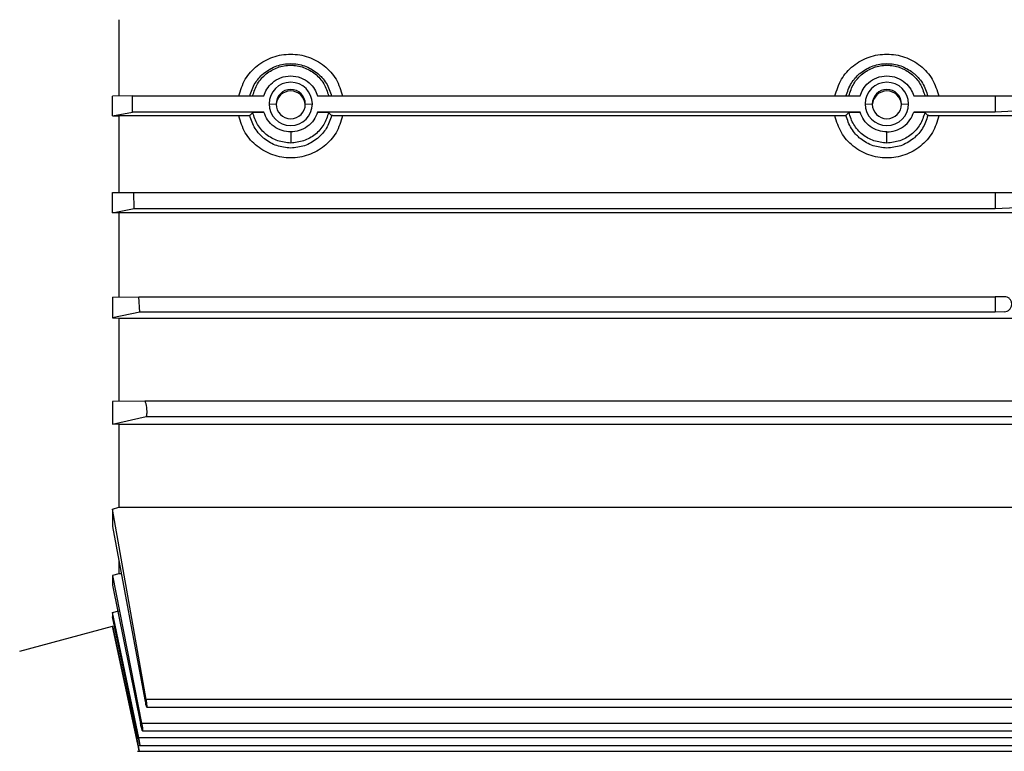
# Model space of a CAD drawing. Header units: millimetres. Extents: x 0 to 420, y 0 to 297.
# Tile 60 of 133: x 143.19 to 146.85, y 230.29 to 233.02. Entities that reach past the tile are written whole.
import ezdxf

# ---------------------------------------------------------------- set-up
doc = ezdxf.new("R2010")
doc.units = ezdxf.units.MM

msp = doc.modelspace()

# ---------------------------------------------------------------- linework, layer by layer
at = {"color": 7, "linetype": 'Continuous', "lineweight": 25}
for p, q in [((143.5563, 233.01693), (143.5563, 232.73272)), ((143.6067, 232.73355), (143.53335, 232.73273)), ((143.53335, 232.65905), (143.53335, 232.73273)), ((143.60666, 232.70348), (143.6067, 232.73355)), ((143.6067, 232.73355), (144.09613, 232.73355)), ((144.29598, 232.73355), (146.31519, 232.73355)), ((146.51504, 232.73355), (146.81858, 232.73355)), ((146.81858, 232.73355), (146.91193, 232.73377)), ((146.81858, 232.73355), (146.81858, 232.67342)), ((143.6067, 232.67342), (143.60666, 232.70348)), ((144.11536, 232.70348), (144.14158, 232.70291)), ((144.25052, 232.70291), (144.27674, 232.70348)), ((146.33442, 232.70348), (146.36065, 232.70291)), ((146.46958, 232.70291), (146.49581, 232.70348)), ((143.53335, 232.65905), (143.6067, 232.67342)), ((143.53335, 232.65905), (143.5563, 232.6588)), ((144.00276, 232.6588), (143.5563, 232.6588)), ((143.5563, 232.6588), (143.5563, 232.37339)), ((144.09613, 232.67342), (143.6067, 232.67342)), ((144.04366, 232.66039), (144.05471, 232.67182)), ((146.31519, 232.67342), (144.29598, 232.67342)), ((144.33739, 232.67182), (144.34845, 232.66039)), ((146.22183, 232.6588), (144.38934, 232.6588)), ((146.26272, 232.66039), (146.27378, 232.67182)), ((146.81858, 232.67342), (146.51504, 232.67342)), ((146.55645, 232.67182), (146.56751, 232.66039)), ((147.46413, 232.6588), (146.6084, 232.6588)), ((146.91193, 232.67731), (146.81858, 232.67342)), ((143.53335, 232.3734), (143.61178, 232.37428)), ((143.53335, 232.29859), (143.53335, 232.3734)), ((143.61378, 232.31469), (143.61178, 232.37428)), ((143.61178, 232.37428), (146.81858, 232.37428)), ((146.81858, 232.37428), (146.89817, 232.37447)), ((146.81858, 232.37428), (146.81858, 232.31469)), ((143.53335, 232.29859), (143.61378, 232.31469)), ((143.61378, 232.31469), (146.81858, 232.31469)), ((146.81858, 232.31469), (146.89817, 232.31801)), ((143.5563, 232.29833), (143.53335, 232.29859)), ((147.46413, 232.29833), (143.5563, 232.29833)), ((143.5563, 232.29833), (143.5563, 231.98499)), ((143.53335, 231.98501), (143.63049, 231.98614)), ((143.53335, 231.98501), (143.53335, 231.90691)), ((143.63438, 231.92836), (143.63049, 231.98614)), ((143.63049, 231.98614), (146.81858, 231.98614)), ((146.85219, 231.98622), (146.81858, 231.98614)), ((146.81858, 231.98614), (146.81858, 231.92836)), ((143.63438, 231.92836), (143.53335, 231.90691)), ((146.81858, 231.92836), (143.63438, 231.92836)), ((146.85219, 231.92976), (146.81858, 231.92836)), ((143.53335, 231.90691), (143.5563, 231.90663)), ((143.5563, 231.90663), (147.46413, 231.90663)), ((143.5563, 231.90663), (143.5563, 231.5957)), ((143.65281, 231.59724), (143.53335, 231.59572)), ((143.53335, 231.59572), (143.53335, 231.5113)), ((147.46413, 231.59724), (143.65281, 231.59724)), ((143.53335, 231.5113), (143.65833, 231.54078)), ((143.5563, 231.51097), (143.53335, 231.5113)), ((147.46413, 231.51097), (143.5563, 231.51097)), ((143.5563, 231.51097), (143.5563, 231.2032)), ((143.65833, 231.54078), (147.46413, 231.54078)), ((143.53335, 231.19522), (143.5563, 231.2032)), ((143.53335, 231.19522), (143.53335, 231.13126)), ((143.65833, 230.48676), (143.53335, 231.19522)), ((143.5563, 231.2032), (147.26641, 231.2032)), ((143.53335, 231.13126), (143.65281, 230.48552)), ((143.5563, 231.00292), (143.5563, 230.95488)), ((143.5563, 230.95488), (143.53335, 230.94806)), ((143.53335, 230.94806), (143.53335, 230.91316)), ((143.53335, 230.94806), (143.64109, 230.39898)), ((143.56598, 230.95488), (143.5563, 230.95488)), ((143.53335, 230.91316), (143.63734, 230.39774)), ((143.53335, 230.81099), (143.5563, 230.81731)), ((143.53335, 230.81099), (143.53335, 230.79496)), ((143.6304, 230.34449), (143.53335, 230.81099)), ((143.62857, 230.34325), (143.53335, 230.79496)), ((143.18738, 230.66717), (143.53335, 230.75987)), ((143.53335, 230.7615), (143.53335, 230.75988)), ((143.53335, 230.7615), (143.62654, 230.32283)), ((143.62654, 230.32159), (143.53335, 230.75988)), ((147.46413, 230.48676), (143.65833, 230.48676)), ((143.66071, 230.45845), (147.46413, 230.45845)), ((143.64109, 230.39898), (147.46413, 230.39898)), ((143.64472, 230.37067), (147.46413, 230.37067)), ((147.46413, 230.34449), (143.6304, 230.34449)), ((143.62836, 230.31618), (147.46413, 230.31618)), ((143.62633, 230.29453), (147.46413, 230.29453))]:
    msp.add_line(p, q, dxfattribs=at)
for centre, radius, start, end in [((144.19605, 232.70347), 0.08069, 0.01115, 179.98885), ((144.19605, 232.7029), 0.05447, 0.01115, 179.98885), ((144.19605, 232.69726), 0.05447, 2.97663, 177.02337), ((146.41512, 232.70347), 0.08069, 0.01115, 179.98885), ((146.41512, 232.7029), 0.05447, 0.01115, 179.98885), ((146.41512, 232.69726), 0.05447, 2.97663, 177.02337), ((144.19605, 232.7035), 0.08069, 180.01115, 359.98885), ((144.19605, 232.70292), 0.05447, 180.01115, 359.98885), ((146.41512, 232.7035), 0.08069, 180.01115, 359.98885), ((146.41512, 232.70292), 0.05447, 180.01115, 359.98885)]:
    msp.add_arc(centre, radius, start, end, dxfattribs=at)
for points, knots in [([(144.00276, 232.73272), (144.00942, 232.75426), (144.02272, 232.79734), (144.06924, 232.84814), (144.1286, 232.88116), (144.196, 232.89252), (144.26342, 232.88119), (144.32282, 232.84818), (144.36937, 232.79736), (144.38268, 232.75426), (144.38934, 232.73272)], [0, 0, 0, 0, 0.12500393, 0.24994947, 0.37491662, 0.49990137, 0.62490779, 0.74994532, 0.87499267, 1, 1, 1, 1]), ([(146.22183, 232.73272), (146.22848, 232.75425), (146.24178, 232.79732), (146.28829, 232.84813), (146.34766, 232.88116), (146.41507, 232.89252), (146.4825, 232.88119), (146.5419, 232.84817), (146.58844, 232.79735), (146.60175, 232.75426), (146.6084, 232.73272)], [0, 0, 0, 0, 0.1249496, 0.2499159, 0.3749079, 0.4999178, 0.6249408, 0.7499748, 0.8750037, 1, 1, 1, 1]), ([(144.04366, 232.73281), (144.0493, 232.74942), (144.05984, 232.78047), (144.0832, 232.80653), (144.09636, 232.8176), (144.09814, 232.81903), (144.09863, 232.81942), (144.11239, 232.83033), (144.14353, 232.84749), (144.19602, 232.85636), (144.24853, 232.84751), (144.2797, 232.83034), (144.29337, 232.8195), (144.29352, 232.81939), (144.29399, 232.81901), (144.29574, 232.8176), (144.3023, 232.8121), (144.31427, 232.80028), (144.33443, 232.77441), (144.34284, 232.74945), (144.34845, 232.73281)], [0, 0, 0, 0, 0.1248419, 0.2334294, 0.2454279, 0.2486265, 0.2497999, 0.2499576, 0.3748712, 0.4997319, 0.6247491, 0.7497561, 0.7499138, 0.7501882, 0.7510874, 0.7542874, 0.7662925, 0.8126878, 0.8751497, 1, 1, 1, 1]), ([(146.26272, 232.73281), (146.26836, 232.74942), (146.27891, 232.78047), (146.30226, 232.80653), (146.31543, 232.8176), (146.3172, 232.81903), (146.3177, 232.81942), (146.33145, 232.83033), (146.36259, 232.84749), (146.41506, 232.85636), (146.46754, 232.84753), (146.49874, 232.83036), (146.51253, 232.81943), (146.51308, 232.81899), (146.51487, 232.81755), (146.52136, 232.8121), (146.5333, 232.80032), (146.55345, 232.77451), (146.5619, 232.74946), (146.56751, 232.73281)], [0, 0, 0, 0, 0.12484446, 0.23341905, 0.24541981, 0.24862364, 0.24980279, 0.24996275, 0.37487858, 0.49973982, 0.62459123, 0.7494913, 0.75008976, 0.75112998, 0.75453561, 0.76664664, 0.8120352, 0.87504188, 1, 1, 1, 1]), ([(144.09613, 232.73355), (144.09941, 232.74205), (144.10653, 232.76047), (144.12781, 232.78471), (144.15847, 232.80322), (144.19605, 232.81018), (144.23363, 232.80322), (144.26429, 232.78471), (144.28557, 232.76047), (144.29269, 232.74205), (144.29598, 232.73355)], [0, 0, 0, 0, 0.10234848, 0.2218879, 0.35644673, 0.49999963, 0.64355259, 0.77811161, 0.89765127, 1, 1, 1, 1]), ([(146.31519, 232.73355), (146.31848, 232.74205), (146.3256, 232.76047), (146.34688, 232.78471), (146.37753, 232.80322), (146.41512, 232.81018), (146.4527, 232.80322), (146.48335, 232.78471), (146.50463, 232.76047), (146.51176, 232.74205), (146.51504, 232.73355)], [0, 0, 0, 0, 0.10234848, 0.2218879, 0.35644673, 0.49999963, 0.64355259, 0.77811161, 0.89765127, 1, 1, 1, 1]), ([(144.04366, 232.66039), (144.04285, 232.66018), (144.04124, 232.65975), (144.03159, 232.65923), (144.0183, 232.65887), (144.00795, 232.65882), (144.00276, 232.6588)], [0, 0, 0, 0, 0.2498887, 0.4996443, 0.7490472, 1, 1, 1, 1]), ([(144.38934, 232.6588), (144.38268, 232.63722), (144.36938, 232.59409), (144.32286, 232.54312), (144.2635, 232.50997), (144.1961, 232.49856), (144.12868, 232.50994), (144.06928, 232.54308), (144.02273, 232.59407), (144.00942, 232.63722), (144.00276, 232.6588)], [0, 0, 0, 0, 0.125004, 0.2499495, 0.3749167, 0.4999014, 0.6249079, 0.7499454, 0.8749928, 1, 1, 1, 1]), ([(144.19605, 232.53937), (144.1785, 232.54108), (144.14346, 232.54449), (144.11226, 232.56266), (144.09852, 232.57362), (144.09802, 232.57402), (144.09627, 232.57544), (144.08974, 232.58095), (144.0778, 232.5928), (144.05767, 232.61873), (144.04926, 232.64374), (144.04366, 232.66039)], [0, 0, 0, 0, 0.2505849, 0.5000807, 0.5010183, 0.5028755, 0.5093487, 0.5333279, 0.6253496, 0.7505787, 1, 1, 1, 1]), ([(144.05471, 232.67182), (144.05553, 232.67203), (144.05717, 232.67246), (144.06699, 232.67299), (144.08047, 232.67335), (144.09091, 232.6734), (144.09613, 232.67342)], [0, 0, 0, 0, 0.2502285, 0.50021002, 0.75009106, 1, 1, 1, 1]), ([(144.19605, 232.59916), (144.18534, 232.60012), (144.16325, 232.60209), (144.13313, 232.61817), (144.10866, 232.64236), (144.10024, 232.66322), (144.09613, 232.67342)], [0, 0, 0, 0, 0.2408455, 0.4963447, 0.7538156, 1, 1, 1, 1]), ([(144.29598, 232.67342), (144.29186, 232.66322), (144.28344, 232.64236), (144.25897, 232.61817), (144.22885, 232.60209), (144.20677, 232.60012), (144.19605, 232.59916)], [0, 0, 0, 0, 0.2461843, 0.5036552, 0.7591544, 1, 1, 1, 1]), ([(144.34845, 232.66039), (144.3428, 232.64375), (144.33227, 232.61269), (144.30896, 232.58654), (144.29571, 232.57534), (144.29388, 232.57386), (144.27974, 232.56259), (144.24854, 232.54446), (144.21354, 232.54107), (144.19605, 232.53937)], [0, 0, 0, 0, 0.2498162, 0.4663127, 0.4904288, 0.4990985, 0.5001944, 0.7501514, 1, 1, 1, 1]), ([(144.29598, 232.67342), (144.3012, 232.6734), (144.31163, 232.67335), (144.32512, 232.67299), (144.33494, 232.67246), (144.33657, 232.67203), (144.33739, 232.67182)], [0, 0, 0, 0, 0.25004162, 0.49998013, 0.74990919, 1, 1, 1, 1]), ([(144.38934, 232.6588), (144.38417, 232.65882), (144.37385, 232.65886), (144.36254, 232.65917), (144.35555, 232.6595), (144.35029, 232.65988), (144.34916, 232.66019), (144.34845, 232.66039)], [0, 0, 0, 0, 0.249727, 0.4992662, 0.6317659, 0.7636149, 1, 1, 1, 1]), ([(146.26272, 232.66039), (146.26192, 232.66018), (146.26031, 232.65975), (146.25066, 232.65923), (146.23735, 232.65887), (146.22701, 232.65882), (146.22183, 232.6588)], [0, 0, 0, 0, 0.2499248, 0.4997165, 0.7490828, 1, 1, 1, 1]), ([(146.6084, 232.6588), (146.60183, 232.63743), (146.58865, 232.59455), (146.54246, 232.54354), (146.48299, 232.51006), (146.4151, 232.49849), (146.34722, 232.51007), (146.28777, 232.54354), (146.24158, 232.59455), (146.2284, 232.63742), (146.22183, 232.6588)], [0, 0, 0, 0, 0.1238234, 0.2484533, 0.3739719, 0.5000371, 0.6260776, 0.751549, 0.8761623, 1, 1, 1, 1]), ([(146.41512, 232.53937), (146.39762, 232.54107), (146.36263, 232.54446), (146.33143, 232.56258), (146.31765, 232.57357), (146.31712, 232.57399), (146.31534, 232.57543), (146.30883, 232.58093), (146.29689, 232.59276), (146.27676, 232.61867), (146.26833, 232.64372), (146.26272, 232.66039)], [0, 0, 0, 0, 0.2497047, 0.4994988, 0.500604, 0.5026072, 0.509307, 0.533479, 0.6248456, 0.7502961, 1, 1, 1, 1]), ([(146.27378, 232.67182), (146.2746, 232.67203), (146.27623, 232.67246), (146.28605, 232.67299), (146.29954, 232.67335), (146.30997, 232.6734), (146.31519, 232.67342)], [0, 0, 0, 0, 0.2502285, 0.50021, 0.7500911, 1, 1, 1, 1]), ([(146.41512, 232.59916), (146.4044, 232.60012), (146.38232, 232.60209), (146.35219, 232.61817), (146.32773, 232.64236), (146.31931, 232.66322), (146.31519, 232.67342)], [0, 0, 0, 0, 0.2408455, 0.4963447, 0.7538156, 1, 1, 1, 1]), ([(146.41512, 232.59916), (146.42583, 232.60012), (146.44791, 232.60209), (146.47804, 232.61817), (146.5025, 232.64236), (146.51092, 232.66322), (146.51504, 232.67342)], [0, 0, 0, 0, 0.2408456, 0.4963448, 0.7538157, 1, 1, 1, 1]), ([(146.56751, 232.66039), (146.56187, 232.64375), (146.55134, 232.61269), (146.52802, 232.58654), (146.51477, 232.57533), (146.51294, 232.57385), (146.4988, 232.56259), (146.4676, 232.54446), (146.43261, 232.54107), (146.41512, 232.53937)], [0, 0, 0, 0, 0.2498068, 0.4663431, 0.4905194, 0.499118, 0.500168, 0.7501435, 1, 1, 1, 1]), ([(146.51504, 232.67342), (146.52026, 232.6734), (146.5307, 232.67335), (146.54419, 232.67299), (146.554, 232.67246), (146.55563, 232.67203), (146.55645, 232.67182)], [0, 0, 0, 0, 0.2500416, 0.4999801, 0.7499092, 1, 1, 1, 1]), ([(146.6084, 232.6588), (146.60324, 232.65882), (146.59292, 232.65886), (146.5816, 232.65917), (146.57461, 232.6595), (146.56935, 232.65988), (146.56823, 232.66019), (146.56751, 232.66039)], [0, 0, 0, 0, 0.2497263, 0.4992654, 0.6318142, 0.7637118, 1, 1, 1, 1]), ([(144.19605, 232.59916), (144.19605, 232.5942), (144.19605, 232.58391), (144.19605, 232.57037), (144.19605, 232.56064), (144.19605, 232.55887), (144.19605, 232.55801)], [0, 0, 0, 0, 0.2406638, 0.5, 0.7593362, 1, 1, 1, 1]), ([(146.41512, 232.55801), (146.41512, 232.55887), (146.41512, 232.56064), (146.41512, 232.57037), (146.41512, 232.58391), (146.41512, 232.5942), (146.41512, 232.59916)], [0, 0, 0, 0, 0.2406638, 0.5, 0.7593362, 1, 1, 1, 1]), ([(146.85219, 231.92976), (146.85578, 231.9303), (146.86271, 231.93133), (146.87053, 231.93683), (146.87535, 231.94282), (146.87793, 231.94784), (146.87952, 231.95317), (146.88005, 231.95859), (146.87952, 231.96401), (146.87793, 231.96925), (146.87535, 231.97418), (146.87053, 231.97996), (146.8627, 231.98512), (146.85578, 231.98584), (146.85219, 231.98622)], [0, 0, 0, 0, 0.1436102, 0.276732, 0.3387866, 0.3973793, 0.4495653, 0.5000315, 0.5500269, 0.6028478, 0.6610621, 0.723268, 0.8563898, 1, 1, 1, 1]), ([(143.65833, 231.54078), (143.65867, 231.54097), (143.65936, 231.54136), (143.66042, 231.54394), (143.66133, 231.54934), (143.66153, 231.55718), (143.66123, 231.5643), (143.66067, 231.57139), (143.65971, 231.57857), (143.65846, 231.58501), (143.657, 231.59074), (143.65501, 231.59606), (143.65355, 231.59685), (143.65281, 231.59724)], [0, 0, 0, 0, 0.066239, 0.1323044, 0.2501521, 0.3739227, 0.4368997, 0.5000135, 0.6150057, 0.6825608, 0.7502858, 0.8751597, 1, 1, 1, 1]), ([(143.65281, 230.48552), (143.65355, 230.48192), (143.65501, 230.47472), (143.657, 230.46712), (143.65846, 230.46249), (143.65971, 230.45933), (143.66066, 230.4581), (143.66123, 230.45888), (143.66153, 230.46112), (143.66133, 230.46631), (143.66043, 230.474), (143.65936, 230.48099), (143.65867, 230.48483), (143.65833, 230.48676)], [0, 0, 0, 0, 0.1248233, 0.2495897, 0.3171985, 0.3847137, 0.4995875, 0.5626998, 0.6257222, 0.7495145, 0.8675158, 0.9336565, 1, 1, 1, 1]), ([(143.64109, 230.39898), (143.64148, 230.39696), (143.64224, 230.39306), (143.64345, 230.38611), (143.64439, 230.38005), (143.64491, 230.37547), (143.64516, 230.37191), (143.64492, 230.36999), (143.64396, 230.37155), (143.64287, 230.37475), (143.64155, 230.37932), (143.63987, 230.386), (143.63844, 230.39253), (143.63768, 230.39611), (143.63744, 230.3973), (143.63734, 230.39774)], [0, 0, 0, 0, 0.0697855, 0.1348335, 0.2503877, 0.313481, 0.3761865, 0.5002172, 0.6175364, 0.6819263, 0.7500357, 0.8747278, 0.9586036, 0.9846358, 1, 1, 1, 1]), ([(143.62857, 230.34325), (143.62901, 230.34116), (143.6299, 230.33699), (143.63141, 230.33024), (143.63276, 230.32453), (143.63384, 230.32031), (143.63475, 230.31707), (143.63541, 230.31549), (143.63534, 230.31744), (143.63484, 230.32098), (143.6341, 230.32553), (143.63299, 230.33157), (143.63164, 230.33849), (143.63082, 230.34249), (143.6304, 230.34449)], [0, 0, 0, 0, 0.0724917, 0.145215, 0.2501232, 0.3153982, 0.3805209, 0.4998306, 0.6223322, 0.6858844, 0.7496485, 0.8616285, 0.9307748, 1, 1, 1, 1]), ([(143.62654, 230.32159), (143.62698, 230.31952), (143.62786, 230.31539), (143.6293, 230.30862), (143.63053, 230.3029), (143.63144, 230.29866), (143.63216, 230.29541), (143.63253, 230.29382), (143.63215, 230.29584), (143.63144, 230.29935), (143.63053, 230.30381), (143.6293, 230.30972), (143.62786, 230.3166), (143.62698, 230.32075), (143.62654, 230.32283)], [0, 0, 0, 0, 0.0720332, 0.1437717, 0.2501096, 0.3145758, 0.3788798, 0.4998128, 0.6210171, 0.6855154, 0.7496011, 0.8560749, 0.9278505, 1, 1, 1, 1])]:
    msp.add_open_spline(points, degree=3, knots=knots, dxfattribs=at)
for points in [[(144.05471, 232.73346), (144.05978, 232.74908), (144.0699, 232.78032), (144.10375, 232.81741), (144.14696, 232.84168), (144.19605, 232.85005), (144.24514, 232.84168), (144.28835, 232.81741), (144.3222, 232.78032), (144.33233, 232.74908), (144.33739, 232.73346)], [(146.27378, 232.73346), (146.27884, 232.74908), (146.28896, 232.78032), (146.32282, 232.81741), (146.36603, 232.84168), (146.41512, 232.85005), (146.4642, 232.84168), (146.50741, 232.81741), (146.54127, 232.78032), (146.55139, 232.74908), (146.55645, 232.73346)], [(144.19605, 232.55801), (144.17969, 232.55962), (144.14696, 232.56285), (144.10375, 232.58806), (144.0699, 232.6249), (144.05978, 232.65618), (144.05471, 232.67182)], [(144.33739, 232.67182), (144.33233, 232.65618), (144.3222, 232.6249), (144.28835, 232.58806), (144.24514, 232.56285), (144.21241, 232.55962), (144.19605, 232.55801)], [(146.41512, 232.55801), (146.39875, 232.55962), (146.36603, 232.56285), (146.32282, 232.58806), (146.28896, 232.6249), (146.27884, 232.65618), (146.27378, 232.67182)], [(146.55645, 232.67182), (146.55139, 232.65618), (146.54127, 232.6249), (146.50741, 232.58806), (146.4642, 232.56285), (146.43148, 232.55962), (146.41512, 232.55801)]]:
    msp.add_open_spline(points, degree=3, dxfattribs=at)

doc.saveas('drawing.dxf')
